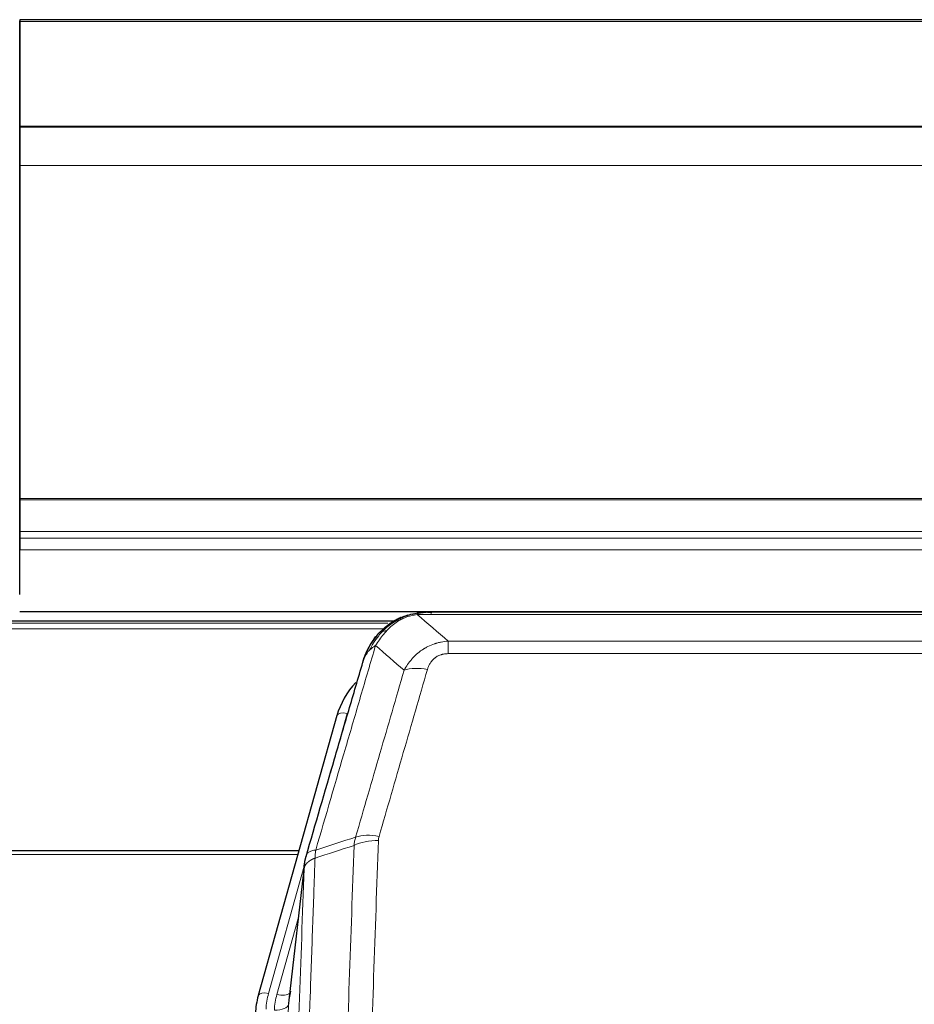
# Model space of a CAD drawing. Header units: inches. Extents: x 0 to 23760, y -13 to 16800.
# Tile 78 of 256: x 6556 to 6809, y 7290 to 7567. Entities that reach past the tile are written whole.
import ezdxf

# ---------------------------------------------------------------- set-up
doc = ezdxf.new("R2010")
doc.units = ezdxf.units.IN
doc.layers.add('1', color=7, linetype='Continuous', true_color=0xffffff)

msp = doc.modelspace()

# ---------------------------------------------------------------- linework, layer by layer
at = {"layer": '1', "color": 2, "linetype": 'Continuous', "lineweight": 25}
for p, q in [((8163.501, 7567.29), (6556.501, 7567.29)), ((6556.501, 7567.29), (6556.501, 7566.746)), ((6556.501, 7549.188), (6556.501, 7566.951)), ((6556.501, 7566.746), (6556.501, 7537.163)), ((6556.501, 7548.366), (6556.501, 7549.188)), ((6556.501, 7533.61), (6556.501, 7548.366)), ((8163.501, 7537.163), (6556.501, 7537.163)), ((6556.501, 7537.163), (6556.501, 7536.977)), ((8163.501, 7536.981), (6556.501, 7536.981)), ((6556.501, 7536.981), (6556.501, 7526.216)), ((6556.501, 7536.977), (6556.501, 7536.981)), ((6556.501, 7533.566), (6556.501, 7533.61)), ((6556.501, 7508.977), (6556.501, 7533.566)), ((6556.501, 7526.216), (6556.501, 7432.388)), ((6556.501, 7508.981), (6556.501, 7508.977)), ((6556.501, 7425.016), (6556.501, 7508.981)), ((6556.501, 7432.388), (6556.501, 7431.944)), ((6556.501, 7431.944), (6556.501, 7423.031)), ((6556.501, 7417.307), (6556.501, 7425.016)), ((6556.501, 7423.031), (6556.501, 7421.187)), ((6556.501, 7421.187), (6556.501, 7417.945)), ((6556.501, 7405.332), (6556.501, 7417.945)), ((6556.501, 7405.332), (6556.501, 7417.307)), ((6556.501, 7400.488), (8163.501, 7400.488)), ((6891.454, 7400.306), (6668.548, 7400.306)), ((6661.967, 7397.791), (6338.017, 7397.791)), ((6663.999, 7398.829), (6663.899, 7398.801)), ((6645.948, 7371.214), (6623.774, 7292.328)), ((6635.221, 7333.043), (6501.001, 7333.043)), ((6636.809, 7329.527), (6632.394, 7291.007)), ((6623.774, 7292.328), (6623.755, 7292.231))]:
    msp.add_line(p, q, dxfattribs=at)
at = {"layer": '1', "color": 110, "linetype": 'Continuous', "lineweight": 13}
for p, q in [((8163.501, 7566.746), (6556.501, 7566.746)), ((8163.501, 7526.216), (6556.501, 7526.216)), ((8163.501, 7432.389), (6556.501, 7432.388)), ((8163.501, 7431.944), (6556.501, 7431.944)), ((8163.501, 7423.031), (6556.501, 7423.031)), ((8163.501, 7421.187), (6556.501, 7421.187)), ((8163.501, 7417.945), (6556.501, 7417.945)), ((6660.334, 7397.23), (6338.833, 7397.23)), ((6663.899, 7398.801), (6663.83, 7398.644)), ((6891.404, 7399.643), (6668.598, 7399.643)), ((6659.109, 7395.617), (6342.752, 7395.617)), ((6677.33, 7392.175), (6882.672, 7392.175)), ((6677.33, 7392.175), (6677.33, 7388.642)), ((6882.672, 7388.642), (6677.33, 7388.642)), ((6648.836, 7371.787), (6644.11, 7354.976)), ((6634.933, 7332.013), (6501.001, 7332.013)), ((6636.734, 7328.735), (6626.662, 7292.901)), ((6636.68, 7328.015), (6632.304, 7289.834)), ((6635.035, 7314.046), (6629.009, 7292.609)), ((6632.304, 7289.834), (6619.237, 6957.94))]:
    msp.add_line(p, q, dxfattribs=at)
for centre, major_axis, ratio, start_param, end_param in [((6671.483, 7378.42), (-9.598, 2.808), 0.562843, 4.8755761, 5.6185342), ((6648.836, 7370.402), (-2.888, 0.812), 0.4480327, 4.837666, 6.2831701), ((6657.634, 7330.365), (9.994, -0.345), 0.559112, 1.5901207, 2.34753), ((6657.822, 7331.537), (9.604, -2.788), 0.5442898, 1.7274916, 2.473129), ((6626.662, 7291.516), (-2.888, 0.812), 0.4480327, 4.837666, 6.2831701), ((6649.983, 7287.75), (24.033, -0.038), 0.8858289, 2.8989744, 3.1081259), ((6652.33, 7287.457), (24.033, -0.038), 0.8858289, 2.8989744, 3.1081259), ((6629.009, 7294.456), (-3.851, 1.082), 0.4480327, 1.6960734, 2.8915811), ((6628.312, 7290.054), (-3.997, 0.157), 0.4614673, 1.5889619, 3.1073983)]:
    msp.add_ellipse(centre, major_axis=major_axis, ratio=ratio, start_param=start_param, end_param=end_param, dxfattribs=at)
at = {"layer": '1', "color": 2, "linetype": 'Continuous', "lineweight": 25}
for centre, major_axis, ratio, start_param, end_param in [((6672.142, 7365.201), (27.014, -0.465), 0.8900028, 2.4681787, 2.912319), ((6649.983, 7286.365), (27.027, -0.37), 0.8864308, 2.9096812, 3.1188327), ((6652.33, 7289.304), (-20.035, -0.399), 0.8846078, 6.0216334, 6.2307848)]:
    msp.add_ellipse(centre, major_axis=major_axis, ratio=ratio, start_param=start_param, end_param=end_param, dxfattribs=at)
for points, knots in [([(6663.83, 7398.644), (6664.288, 7398.867), (6664.752, 7399.067), (6666.622, 7399.768), (6668.059, 7400.074), (6669.469, 7400.163)], [0, 0, 0, 0, 0.25, 0.25, 1, 1, 1, 1]), ([(6672.711, 7400.068), (6672.706, 7400.07), (6672.695, 7400.074), (6672.679, 7400.08), (6672.662, 7400.085), (6672.645, 7400.091), (6672.628, 7400.097), (6672.61, 7400.102), (6672.592, 7400.108), (6672.573, 7400.113), (6672.554, 7400.119), (6672.535, 7400.124), (6672.515, 7400.13), (6672.495, 7400.135), (6672.474, 7400.141), (6672.453, 7400.146), (6672.432, 7400.151), (6672.41, 7400.156), (6672.388, 7400.162), (6672.365, 7400.167), (6672.342, 7400.172), (6672.319, 7400.177), (6672.295, 7400.182), (6672.271, 7400.187), (6672.247, 7400.192), (6672.222, 7400.197), (6672.196, 7400.201), (6672.171, 7400.206), (6672.145, 7400.211), (6672.118, 7400.215), (6672.091, 7400.22), (6672.064, 7400.224), (6672.036, 7400.228), (6672.008, 7400.233), (6671.98, 7400.237), (6671.951, 7400.241), (6671.922, 7400.245), (6671.892, 7400.249), (6671.862, 7400.252), (6671.831, 7400.256), (6671.801, 7400.26), (6671.769, 7400.263), (6671.738, 7400.266), (6671.706, 7400.27), (6671.673, 7400.273), (6671.641, 7400.276), (6671.607, 7400.279), (6671.574, 7400.281), (6671.54, 7400.284), (6671.506, 7400.286), (6671.471, 7400.289), (6671.436, 7400.291), (6671.4, 7400.293), (6671.364, 7400.295), (6671.328, 7400.297), (6671.291, 7400.298), (6671.254, 7400.3), (6671.216, 7400.301), (6671.179, 7400.302), (6671.153, 7400.303), (6671.14, 7400.303)], [0, 0, 0, 0, 0.0121901, 0.0245516, 0.0370849, 0.0497905, 0.0626689, 0.0757204, 0.0889455, 0.1023447, 0.1159182, 0.1296666, 0.14359, 0.1576889, 0.1719636, 0.1864145, 0.2010418, 0.2158458, 0.2308268, 0.2459852, 0.261321, 0.2768347, 0.2925265, 0.3083966, 0.3244452, 0.3406727, 0.357079, 0.3736646, 0.3904296, 0.4073742, 0.4244986, 0.4418029, 0.4592875, 0.4769523, 0.4947976, 0.5128236, 0.5310305, 0.5494183, 0.5679872, 0.5867374, 0.605669, 0.6247822, 0.644077, 0.6635537, 0.6832123, 0.7030529, 0.7230758, 0.7432809, 0.7636685, 0.7842385, 0.8049912, 0.8259267, 0.8470449, 0.8683461, 0.8898303, 0.9114976, 0.9333482, 0.955382, 0.9775993, 1, 1, 1, 1]), ([(6658.787, 7394.918), (6658.972, 7395.113), (6659.162, 7395.303), (6659.934, 7396.046), (6660.544, 7396.563), (6661.813, 7397.501), (6662.473, 7397.922), (6663.374, 7398.415), (6663.601, 7398.532), (6663.83, 7398.644)], [0, 0, 0, 0, 0.125, 0.125, 0.5, 0.5, 0.875, 0.875, 1, 1, 1, 1]), ([(6663.999, 7398.829), (6664.577, 7399.08), (6665.165, 7399.299), (6665.845, 7399.513), (6665.933, 7399.54), (6666.02, 7399.566)], [0, 0, 0, 0, 0.8717446, 0.8717446, 1, 1, 1, 1]), ([(6653.918, 7388.009), (6654.531, 7389.749), (6655.426, 7391.438), (6656.956, 7393.473), (6657.366, 7393.964), (6657.801, 7394.433)], [0, 0, 0, 0, 0.75, 0.75, 1, 1, 1, 1]), ([(6657.421, 7393.963), (6657.478, 7394.066), (6657.547, 7394.169), (6657.683, 7394.324), (6657.739, 7394.38), (6657.801, 7394.433)], [0, 0, 0, 0, 0.6295096, 0.6295096, 1, 1, 1, 1]), ([(6657.801, 7394.433), (6658.018, 7394.668), (6658.242, 7394.897), (6659.116, 7395.747), (6659.806, 7396.328), (6660.533, 7396.854)], [0, 0, 0, 0, 0.2626999, 0.2626999, 1, 1, 1, 1]), ([(6653.279, 7386.235), (6653.285, 7386.257), (6653.297, 7386.301), (6653.315, 7386.367), (6653.333, 7386.432), (6653.352, 7386.498), (6653.37, 7386.563), (6653.389, 7386.628), (6653.408, 7386.692), (6653.427, 7386.756), (6653.446, 7386.82), (6653.466, 7386.884), (6653.485, 7386.947), (6653.505, 7387.01), (6653.525, 7387.073), (6653.545, 7387.135), (6653.565, 7387.197), (6653.586, 7387.259), (6653.606, 7387.321), (6653.627, 7387.382), (6653.648, 7387.443), (6653.669, 7387.504), (6653.69, 7387.564), (6653.711, 7387.625), (6653.732, 7387.684), (6653.754, 7387.744), (6653.776, 7387.803), (6653.797, 7387.862), (6653.819, 7387.921), (6653.841, 7387.98), (6653.863, 7388.038), (6653.885, 7388.096), (6653.908, 7388.153), (6653.93, 7388.21), (6653.953, 7388.267), (6653.975, 7388.324), (6653.998, 7388.381), (6654.021, 7388.437), (6654.044, 7388.493), (6654.067, 7388.548), (6654.09, 7388.604), (6654.113, 7388.659), (6654.136, 7388.713), (6654.16, 7388.768), (6654.183, 7388.822), (6654.207, 7388.876), (6654.231, 7388.93), (6654.254, 7388.983), (6654.278, 7389.036), (6654.302, 7389.089), (6654.326, 7389.141), (6654.35, 7389.193), (6654.374, 7389.245), (6654.398, 7389.297), (6654.422, 7389.348), (6654.446, 7389.399), (6654.471, 7389.45), (6654.495, 7389.501), (6654.519, 7389.551), (6654.544, 7389.601), (6654.568, 7389.651), (6654.593, 7389.7), (6654.618, 7389.749), (6654.642, 7389.798), (6654.667, 7389.847), (6654.692, 7389.895), (6654.716, 7389.943), (6654.741, 7389.991), (6654.766, 7390.038), (6654.791, 7390.086), (6654.816, 7390.133), (6654.841, 7390.179), (6654.866, 7390.226), (6654.891, 7390.272), (6654.916, 7390.318), (6654.941, 7390.363), (6654.966, 7390.409), (6654.991, 7390.454), (6655.016, 7390.499), (6655.041, 7390.543), (6655.066, 7390.587), (6655.091, 7390.631), (6655.116, 7390.675), (6655.141, 7390.718), (6655.166, 7390.762), (6655.191, 7390.805), (6655.216, 7390.847), (6655.241, 7390.89), (6655.266, 7390.932), (6655.291, 7390.974), (6655.316, 7391.015), (6655.341, 7391.057), (6655.367, 7391.098), (6655.392, 7391.139), (6655.417, 7391.179), (6655.442, 7391.22), (6655.466, 7391.26), (6655.491, 7391.299), (6655.516, 7391.339), (6655.541, 7391.378), (6655.566, 7391.417), (6655.591, 7391.456), (6655.616, 7391.495), (6655.641, 7391.533), (6655.665, 7391.571), (6655.69, 7391.609), (6655.715, 7391.646), (6655.739, 7391.684), (6655.764, 7391.721), (6655.789, 7391.757), (6655.813, 7391.794), (6655.838, 7391.83), (6655.862, 7391.866), (6655.886, 7391.902), (6655.911, 7391.938), (6655.935, 7391.973), (6655.959, 7392.008), (6655.983, 7392.043), (6656.008, 7392.077), (6656.032, 7392.112), (6656.056, 7392.146), (6656.08, 7392.179), (6656.104, 7392.213), (6656.128, 7392.246), (6656.151, 7392.28), (6656.175, 7392.312), (6656.199, 7392.345), (6656.222, 7392.377), (6656.246, 7392.41), (6656.269, 7392.442), (6656.293, 7392.473), (6656.316, 7392.505), (6656.339, 7392.536), (6656.362, 7392.567), (6656.386, 7392.598), (6656.409, 7392.628), (6656.432, 7392.659), (6656.454, 7392.689), (6656.477, 7392.718), (6656.5, 7392.748), (6656.523, 7392.777), (6656.545, 7392.807), (6656.568, 7392.836), (6656.59, 7392.864), (6656.612, 7392.893), (6656.634, 7392.921), (6656.657, 7392.949), (6656.679, 7392.977), (6656.701, 7393.004), (6656.722, 7393.032), (6656.744, 7393.059), (6656.766, 7393.086), (6656.787, 7393.113), (6656.809, 7393.139), (6656.83, 7393.165), (6656.851, 7393.191), (6656.873, 7393.217), (6656.894, 7393.243), (6656.915, 7393.268), (6656.935, 7393.293), (6656.956, 7393.318), (6656.977, 7393.343), (6656.997, 7393.368), (6657.018, 7393.392), (6657.038, 7393.416), (6657.058, 7393.44), (6657.078, 7393.464), (6657.098, 7393.487), (6657.118, 7393.51), (6657.138, 7393.533), (6657.158, 7393.556), (6657.177, 7393.579), (6657.197, 7393.601), (6657.216, 7393.624), (6657.235, 7393.646), (6657.254, 7393.667), (6657.273, 7393.689), (6657.292, 7393.71), (6657.305, 7393.725), (6657.311, 7393.732)], [0, 0, 0, 0, 0.0080212, 0.0160154, 0.0239827, 0.0319231, 0.0398365, 0.0477229, 0.0555824, 0.0634149, 0.0712205, 0.0789992, 0.0867509, 0.0944756, 0.1021734, 0.1098443, 0.1174881, 0.1251051, 0.1326951, 0.1402581, 0.1477942, 0.1553034, 0.1627856, 0.1702408, 0.1776691, 0.1850704, 0.1924448, 0.1997923, 0.2071128, 0.2144063, 0.2216729, 0.2289126, 0.2361253, 0.243311, 0.2504698, 0.2576016, 0.2647065, 0.2717845, 0.2788355, 0.2858595, 0.2928566, 0.2998268, 0.30677, 0.3136862, 0.3205755, 0.3274379, 0.3342733, 0.3410817, 0.3478632, 0.3546178, 0.3613454, 0.3680461, 0.3747198, 0.3813665, 0.3879863, 0.3945792, 0.4011451, 0.4076841, 0.4141961, 0.4206811, 0.4271393, 0.4335704, 0.4399746, 0.4463519, 0.4527022, 0.4590256, 0.465322, 0.4715915, 0.477834, 0.4840496, 0.4902382, 0.4963999, 0.5025346, 0.5086424, 0.5147232, 0.5207771, 0.526804, 0.532804, 0.5387771, 0.5447232, 0.5506423, 0.5565345, 0.5623997, 0.568238, 0.5740494, 0.5798338, 0.5855912, 0.5913217, 0.5970253, 0.6027019, 0.6083515, 0.6139742, 0.61957, 0.6251388, 0.6306807, 0.6361956, 0.6416836, 0.6471446, 0.6525787, 0.6579858, 0.663366, 0.6687192, 0.6740455, 0.6793448, 0.6846172, 0.6898627, 0.6950812, 0.7002727, 0.7054373, 0.710575, 0.7156857, 0.7207694, 0.7258262, 0.7308561, 0.735859, 0.740835, 0.745784, 0.7507061, 0.7556012, 0.7604694, 0.7653107, 0.7701249, 0.7749123, 0.7796727, 0.7844061, 0.7891127, 0.7937922, 0.7984448, 0.8030705, 0.8076692, 0.812241, 0.8167858, 0.8213037, 0.8257947, 0.8302587, 0.8346957, 0.8391058, 0.843489, 0.8478452, 0.8521745, 0.8564768, 0.8607522, 0.8650006, 0.8692221, 0.8734166, 0.8775842, 0.8817249, 0.8858386, 0.8899254, 0.8939852, 0.8980181, 0.902024, 0.906003, 0.909955, 0.9138802, 0.9177783, 0.9216495, 0.9254938, 0.9293111, 0.9331015, 0.936865, 0.9406015, 0.944311, 0.9479937, 0.9516493, 0.9552781, 0.9588799, 0.9624547, 0.9660026, 0.9695236, 0.9730176, 0.9764847, 0.9799249, 0.9833381, 0.9867243, 0.9900837, 0.993416, 0.9967215, 1, 1, 1, 1]), ([(6637.237, 7331.465), (6639.922, 7340.676), (6642.602, 7349.846), (6646.613, 7363.539), (6647.948, 7368.093), (6650.616, 7377.18), (6651.948, 7381.713), (6653.279, 7386.235)], [0, 0, 0, 0, 0.5, 0.5, 0.75, 0.75, 1, 1, 1, 1]), ([(6653.279, 7386.235), (6653.363, 7386.696), (6653.505, 7387.146), (6653.768, 7387.725), (6653.84, 7387.868), (6653.918, 7388.009)], [0, 0, 0, 0, 0.75, 0.75, 1, 1, 1, 1]), ([(6636.68, 7328.015), (6636.681, 7328.026), (6636.682, 7328.065), (6636.686, 7328.151), (6636.692, 7328.291), (6636.704, 7328.484), (6636.723, 7328.73), (6636.751, 7329.029), (6636.793, 7329.38), (6636.837, 7329.681), (6636.876, 7329.911), (6636.901, 7330.055), (6636.927, 7330.194), (6636.954, 7330.329), (6636.981, 7330.46), (6637.009, 7330.587), (6637.037, 7330.711), (6637.066, 7330.83), (6637.094, 7330.945), (6637.123, 7331.057), (6637.151, 7331.165), (6637.18, 7331.268), (6637.208, 7331.368), (6637.227, 7331.433), (6637.237, 7331.465)], [0, 0, 0, 0, 0.0092499, 0.0337179, 0.073404, 0.128308, 0.1984299, 0.2837694, 0.3843264, 0.5001005, 0.5424888, 0.5838484, 0.6241794, 0.6634821, 0.7017567, 0.7390032, 0.7752221, 0.8104134, 0.8445775, 0.8777146, 0.909825, 0.9409091, 0.9709673, 1, 1, 1, 1])]:
    msp.add_open_spline(points, degree=3, knots=knots, dxfattribs=at)
at = {"layer": '1', "color": 110, "linetype": 'Continuous', "lineweight": 13}
for points, knots in [([(6669.469, 7400.163), (6669.461, 7400.161), (6669.445, 7400.158), (6669.421, 7400.152), (6669.398, 7400.146), (6669.375, 7400.141), (6669.353, 7400.135), (6669.33, 7400.129), (6669.308, 7400.123), (6669.287, 7400.117), (6669.265, 7400.11), (6669.244, 7400.104), (6669.224, 7400.098), (6669.203, 7400.091), (6669.183, 7400.085), (6669.164, 7400.078), (6669.144, 7400.071), (6669.125, 7400.065), (6669.107, 7400.058), (6669.088, 7400.051), (6669.07, 7400.044), (6669.053, 7400.037), (6669.035, 7400.03), (6669.018, 7400.022), (6669.002, 7400.015), (6668.985, 7400.008), (6668.969, 7400), (6668.954, 7399.993), (6668.938, 7399.985), (6668.923, 7399.977), (6668.909, 7399.97), (6668.894, 7399.962), (6668.88, 7399.954), (6668.867, 7399.946), (6668.853, 7399.938), (6668.84, 7399.93), (6668.828, 7399.922), (6668.815, 7399.914), (6668.803, 7399.906), (6668.791, 7399.897), (6668.78, 7399.889), (6668.769, 7399.88), (6668.758, 7399.872), (6668.748, 7399.863), (6668.738, 7399.855), (6668.728, 7399.846), (6668.719, 7399.837), (6668.71, 7399.829), (6668.701, 7399.82), (6668.693, 7399.811), (6668.685, 7399.802), (6668.677, 7399.793), (6668.669, 7399.784), (6668.662, 7399.775), (6668.656, 7399.766), (6668.649, 7399.757), (6668.643, 7399.747), (6668.637, 7399.738), (6668.632, 7399.729), (6668.627, 7399.719), (6668.622, 7399.71), (6668.618, 7399.701), (6668.614, 7399.691), (6668.61, 7399.682), (6668.607, 7399.672), (6668.603, 7399.662), (6668.601, 7399.653), (6668.599, 7399.646), (6668.598, 7399.643)], [0, 0, 0, 0, 0.0185022, 0.0368847, 0.0551481, 0.073293, 0.0913199, 0.1092294, 0.1270222, 0.1446988, 0.1622598, 0.1797059, 0.1970378, 0.2142561, 0.2313614, 0.2483544, 0.265236, 0.2820066, 0.2986672, 0.3152184, 0.331661, 0.3479958, 0.3642235, 0.380345, 0.3963611, 0.4122725, 0.4280803, 0.4437851, 0.459388, 0.4748898, 0.4902915, 0.5055939, 0.5207981, 0.535905, 0.5509156, 0.565831, 0.5806521, 0.5953801, 0.6100159, 0.6245607, 0.6390157, 0.6533819, 0.6676604, 0.6818526, 0.6959596, 0.7099825, 0.7239227, 0.7377815, 0.75156, 0.7652597, 0.7788818, 0.7924277, 0.8058989, 0.8192966, 0.8326224, 0.8458776, 0.8590638, 0.8721825, 0.8852351, 0.8982233, 0.9111485, 0.9240124, 0.9368166, 0.9495628, 0.9622525, 0.9748874, 0.9874694, 1, 1, 1, 1]), ([(6671.14, 7400.303), (6671.126, 7400.303), (6671.098, 7400.304), (6671.056, 7400.305), (6671.016, 7400.305), (6670.976, 7400.305), (6670.938, 7400.306), (6670.901, 7400.305), (6670.864, 7400.305), (6670.829, 7400.305), (6670.795, 7400.304), (6670.762, 7400.304), (6670.73, 7400.303), (6670.698, 7400.302), (6670.668, 7400.301), (6670.64, 7400.3), (6670.612, 7400.299), (6670.585, 7400.298), (6670.559, 7400.297), (6670.534, 7400.296), (6670.511, 7400.295), (6670.488, 7400.294), (6670.466, 7400.292), (6670.446, 7400.291), (6670.427, 7400.29), (6670.408, 7400.289), (6670.391, 7400.288), (6670.374, 7400.287), (6670.359, 7400.286), (6670.345, 7400.285), (6670.332, 7400.284), (6670.32, 7400.283), (6670.309, 7400.282), (6670.299, 7400.281), (6670.29, 7400.281), (6670.282, 7400.28), (6670.275, 7400.28), (6670.27, 7400.279), (6670.265, 7400.279), (6670.252, 7400.278), (6670.232, 7400.276), (6670.203, 7400.273), (6670.174, 7400.271), (6670.146, 7400.268), (6670.118, 7400.265), (6670.09, 7400.262), (6670.063, 7400.26), (6670.036, 7400.257), (6670.009, 7400.253), (6669.983, 7400.25), (6669.957, 7400.247), (6669.931, 7400.244), (6669.906, 7400.24), (6669.881, 7400.237), (6669.856, 7400.234), (6669.832, 7400.23), (6669.808, 7400.226), (6669.784, 7400.223), (6669.761, 7400.219), (6669.738, 7400.215), (6669.715, 7400.212), (6669.693, 7400.208), (6669.671, 7400.204), (6669.649, 7400.2), (6669.628, 7400.196), (6669.607, 7400.192), (6669.586, 7400.188), (6669.566, 7400.184), (6669.546, 7400.18), (6669.526, 7400.176), (6669.507, 7400.172), (6669.488, 7400.167), (6669.475, 7400.165), (6669.469, 7400.163)], [0, 0, 0, 0, 0.0247661, 0.0489206, 0.0724636, 0.0953949, 0.1177147, 0.1394229, 0.1605195, 0.1810045, 0.2008779, 0.2201398, 0.23879, 0.2568287, 0.2742558, 0.2910713, 0.3072753, 0.3228676, 0.3378484, 0.3522176, 0.3659752, 0.3791212, 0.3916556, 0.4035785, 0.4148897, 0.4255894, 0.4356775, 0.445154, 0.454019, 0.4622723, 0.4699141, 0.4769443, 0.4833629, 0.48917, 0.4943654, 0.4989493, 0.5029216, 0.5062824, 0.5090316, 0.5111692, 0.5284651, 0.5456049, 0.5625886, 0.5794163, 0.5960881, 0.612604, 0.6289642, 0.6451687, 0.6612176, 0.6771111, 0.6928491, 0.7084319, 0.7238594, 0.7391318, 0.7542492, 0.7692118, 0.7840195, 0.7986726, 0.8131712, 0.8275153, 0.8417051, 0.8557408, 0.8696224, 0.8833501, 0.8969241, 0.9103445, 0.9236114, 0.936725, 0.9496856, 0.9624932, 0.975148, 0.9876502, 1, 1, 1, 1]), ([(6660.011, 7395.131), (6660.16, 7395.289), (6660.312, 7395.444), (6660.926, 7396.053), (6661.406, 7396.481), (6662.4, 7397.268), (6662.914, 7397.626), (6663.622, 7398.051), (6663.8, 7398.153), (6663.98, 7398.25)], [0, 0, 0, 0, 0.125, 0.125, 0.5, 0.5, 0.875, 0.875, 1, 1, 1, 1]), ([(6663.83, 7398.644), (6663.828, 7398.614), (6663.83, 7398.582), (6663.843, 7398.496), (6663.859, 7398.441), (6663.908, 7398.337), (6663.94, 7398.288), (6663.98, 7398.25)], [0, 0, 0, 0, 0.25, 0.25, 0.625, 0.625, 1, 1, 1, 1]), ([(6663.98, 7398.25), (6664.341, 7398.444), (6664.708, 7398.62), (6666.202, 7399.247), (6667.378, 7399.541), (6668.598, 7399.643)], [0, 0, 0, 0, 0.25, 0.25, 1, 1, 1, 1]), ([(6655.129, 7389.593), (6655.827, 7391.046), (6656.698, 7392.44), (6658.059, 7394.123), (6658.415, 7394.529), (6658.787, 7394.918)], [0, 0, 0, 0, 0.75, 0.75, 1, 1, 1, 1]), ([(6656.836, 7390.924), (6657.529, 7392.039), (6658.295, 7393.137), (6659.422, 7394.486), (6659.712, 7394.814), (6660.011, 7395.131)], [0, 0, 0, 0, 0.75, 0.75, 1, 1, 1, 1]), ([(6657.801, 7394.433), (6657.832, 7394.46), (6657.864, 7394.486), (6657.999, 7394.588), (6658.112, 7394.657), (6658.361, 7394.78), (6658.497, 7394.832), (6658.689, 7394.891), (6658.737, 7394.905), (6658.787, 7394.918)], [0, 0, 0, 0, 0.125, 0.125, 0.5, 0.5, 0.875, 0.875, 1, 1, 1, 1]), ([(6658.787, 7394.918), (6658.885, 7394.945), (6658.987, 7394.968), (6659.244, 7395.018), (6659.401, 7395.042), (6659.712, 7395.086), (6659.865, 7395.107), (6660.011, 7395.131)], [0, 0, 0, 0, 0.25, 0.25, 0.625, 0.625, 1, 1, 1, 1]), ([(6664.903, 7383.962), (6665.2, 7384.529), (6665.527, 7385.076), (6666.24, 7386.128), (6666.626, 7386.632), (6667.254, 7387.355), (6667.526, 7387.648), (6667.812, 7387.933), (6667.927, 7388.046), (6667.985, 7388.102), (6668.16, 7388.269), (6668.279, 7388.378), (6668.881, 7388.914), (6669.391, 7389.311), (6670.063, 7389.765), (6670.199, 7389.854), (6670.406, 7389.984), (6670.476, 7390.027), (6670.615, 7390.111), (6670.685, 7390.153), (6671.038, 7390.358), (6671.324, 7390.512), (6672.201, 7390.945), (6672.805, 7391.195), (6673.509, 7391.432), (6673.588, 7391.458), (6673.745, 7391.508), (6673.824, 7391.533), (6674.062, 7391.604), (6674.222, 7391.649), (6674.701, 7391.776), (6675.024, 7391.85), (6675.999, 7392.042), (6676.659, 7392.128), (6677.33, 7392.175)], [0, 0, 0, 0, 0.125, 0.125, 0.25, 0.25, 0.3125, 0.328125, 0.328125, 0.34375, 0.34375, 0.375, 0.375, 0.5, 0.5, 0.53125, 0.53125, 0.546875, 0.546875, 0.5625, 0.5625, 0.625, 0.625, 0.75, 0.75, 0.765625, 0.765625, 0.78125, 0.78125, 0.8125, 0.8125, 0.875, 0.875, 1, 1, 1, 1]), ([(6656.836, 7390.924), (6655.438, 7386.169), (6654.038, 7381.403), (6651.236, 7371.847), (6649.833, 7367.058), (6645.62, 7352.655), (6642.804, 7343.007), (6639.982, 7333.314)], [0, 0, 0, 0, 0.25, 0.25, 0.5, 0.5, 1, 1, 1, 1]), ([(6653.918, 7388.009), (6653.957, 7388.08), (6653.998, 7388.15), (6654.165, 7388.427), (6654.304, 7388.631), (6654.608, 7389.028), (6654.772, 7389.221), (6655.007, 7389.47), (6655.067, 7389.532), (6655.129, 7389.593)], [0, 0, 0, 0, 0.125, 0.125, 0.5, 0.5, 0.875, 0.875, 1, 1, 1, 1]), ([(6655.129, 7389.593), (6655.251, 7389.716), (6655.379, 7389.835), (6655.712, 7390.127), (6655.922, 7390.296), (6656.364, 7390.62), (6656.595, 7390.775), (6656.836, 7390.924)], [0, 0, 0, 0, 0.25, 0.25, 0.625, 0.625, 1, 1, 1, 1]), ([(6671.483, 7384.206), (6671.504, 7384.278), (6671.526, 7384.35), (6671.572, 7384.494), (6671.596, 7384.565), (6671.672, 7384.779), (6671.726, 7384.919), (6671.844, 7385.197), (6671.907, 7385.335), (6672.044, 7385.606), (6672.117, 7385.74), (6672.275, 7386.005), (6672.359, 7386.135), (6672.494, 7386.327), (6672.54, 7386.391), (6672.637, 7386.517), (6672.687, 7386.579), (6672.84, 7386.763), (6672.948, 7386.882), (6673.176, 7387.111), (6673.296, 7387.222), (6673.486, 7387.38), (6673.583, 7387.458), (6673.684, 7387.533), (6673.752, 7387.583), (6673.787, 7387.607), (6673.961, 7387.727), (6674.105, 7387.817), (6674.552, 7388.065), (6674.869, 7388.204), (6675.289, 7388.344), (6675.375, 7388.37), (6675.548, 7388.419), (6675.634, 7388.442), (6675.896, 7388.503), (6676.072, 7388.537), (6676.427, 7388.59), (6676.605, 7388.61), (6676.966, 7388.635), (6677.147, 7388.642), (6677.33, 7388.642)], [0, 0, 0, 0, 0.03125, 0.03125, 0.0625, 0.0625, 0.125, 0.125, 0.1875, 0.1875, 0.25, 0.25, 0.3125, 0.3125, 0.34375, 0.34375, 0.375, 0.375, 0.4375, 0.4375, 0.5, 0.5, 0.53125, 0.546875, 0.546875, 0.5625, 0.5625, 0.625, 0.625, 0.75, 0.75, 0.78125, 0.78125, 0.8125, 0.8125, 0.875, 0.875, 0.9375, 0.9375, 1, 1, 1, 1]), ([(6651.225, 7336.964), (6653.513, 7344.858), (6655.797, 7352.721), (6659.217, 7364.47), (6660.356, 7368.379), (6662.631, 7376.182), (6663.767, 7380.076), (6664.903, 7383.962)], [0, 0, 0, 0, 0.5, 0.5, 0.75, 0.75, 1, 1, 1, 1]), ([(6671.483, 7384.206), (6670.349, 7380.314), (6669.214, 7376.414), (6666.941, 7368.599), (6665.804, 7364.684), (6662.388, 7352.916), (6660.107, 7345.041), (6657.822, 7337.135)], [0, 0, 0, 0, 0.25, 0.25, 0.5, 0.5, 1, 1, 1, 1]), ([(6657.634, 7335.958), (6657.196, 7323.245), (6656.306, 7297.667), (6655.385, 7271.787), (6654.683, 7252.264), (6654.447, 7245.737), (6653.972, 7232.647), (6653.732, 7226.082), (6653.006, 7206.333), (6652.515, 7193.096), (6651.892, 7176.461), (6651.766, 7173.13), (6651.515, 7166.459), (6651.137, 7156.441), (6650.754, 7146.386), (6649.984, 7126.228), (6648.941, 7099.22), (6647.334, 7058.316), (6646.233, 7030.786), (6645.676, 7016.955)], [0, 0, 0, 0, 0.125, 0.25, 0.25, 0.3125, 0.3125, 0.375, 0.375, 0.5, 0.5, 0.53125, 0.53125, 0.5625, 0.625, 0.625, 0.75, 0.875, 1, 1, 1, 1]), ([(6657.634, 7335.958), (6657.641, 7336.157), (6657.66, 7336.354), (6657.722, 7336.747), (6657.766, 7336.942), (6657.822, 7337.135)], [0, 0, 0, 0, 0.5, 0.5, 1, 1, 1, 1]), ([(6639.982, 7333.314), (6639.573, 7333.28), (6639.2, 7333.21), (6638.542, 7333.006), (6638.256, 7332.872), (6637.785, 7332.55), (6637.599, 7332.362), (6637.336, 7331.943), (6637.258, 7331.712), (6637.237, 7331.465)], [0, 0, 0, 0, 0.25, 0.25, 0.5, 0.5, 0.75, 0.75, 1, 1, 1, 1]), ([(6638.792, 7015.994), (6639.351, 7029.807), (6640.453, 7057.302), (6642.062, 7098.154), (6643.106, 7125.128), (6643.878, 7145.261), (6644.261, 7155.303), (6644.64, 7165.308), (6644.891, 7171.97), (6645.017, 7175.297), (6645.641, 7191.911), (6646.133, 7205.132), (6646.859, 7224.856), (6647.099, 7231.412), (6647.576, 7244.486), (6647.812, 7251.004), (6648.515, 7270.502), (6649.437, 7296.349), (6650.328, 7321.895), (6650.767, 7334.592)], [0, 0, 0, 0, 0.125, 0.25, 0.375, 0.375, 0.4375, 0.46875, 0.46875, 0.5, 0.5, 0.625, 0.625, 0.6875, 0.6875, 0.75, 0.75, 0.875, 1, 1, 1, 1]), ([(6639.77, 7331.023), (6639.791, 7331.425), (6639.806, 7331.811), (6639.864, 7332.57), (6639.907, 7332.942), (6639.982, 7333.314)], [0, 0, 0, 0, 0.5, 0.5, 1, 1, 1, 1]), ([(6639.77, 7331.023), (6639.714, 7329.411), (6639.658, 7327.798), (6639.546, 7324.569), (6639.378, 7319.722), (6638.982, 7308.386), (6638.638, 7298.627), (6637.945, 7279.051), (6637.005, 7252.795), (6635.547, 7212.95), (6634.542, 7186.079), (6633.968, 7170.877), (6633.904, 7169.187), (6633.776, 7165.805), (6633.584, 7160.727), (6633.132, 7148.857), (6632.741, 7138.642), (6632.412, 7130.108), (6632.346, 7128.4), (6632.215, 7124.982), (6632.016, 7119.852), (6631.551, 7107.86), (6631.148, 7097.543), (6630.337, 7076.861), (6629.24, 7049.153), (6628.112, 7021.18), (6627.541, 7007.127)], [0, 0, 0, 0, 0.015625, 0.015625, 0.03125, 0.0625, 0.125, 0.125, 0.25, 0.375, 0.5, 0.5, 0.515625, 0.515625, 0.53125, 0.5625, 0.625, 0.625, 0.640625, 0.640625, 0.65625, 0.6875, 0.75, 0.75, 0.875, 1, 1, 1, 1]), ([(6639.77, 7331.023), (6639.757, 7331.019), (6639.732, 7331.009), (6639.694, 7330.995), (6639.656, 7330.98), (6639.617, 7330.965), (6639.579, 7330.95), (6639.541, 7330.934), (6639.502, 7330.919), (6639.464, 7330.903), (6639.425, 7330.886), (6639.386, 7330.87), (6639.347, 7330.853), (6639.308, 7330.836), (6639.269, 7330.819), (6639.23, 7330.801), (6639.191, 7330.783), (6639.152, 7330.765), (6639.113, 7330.746), (6639.074, 7330.728), (6639.034, 7330.708), (6638.995, 7330.689), (6638.956, 7330.669), (6638.917, 7330.649), (6638.877, 7330.629), (6638.838, 7330.608), (6638.799, 7330.587), (6638.76, 7330.566), (6638.721, 7330.545), (6638.682, 7330.523), (6638.643, 7330.501), (6638.604, 7330.478), (6638.565, 7330.455), (6638.527, 7330.432), (6638.488, 7330.409), (6638.45, 7330.385), (6638.411, 7330.361), (6638.373, 7330.336), (6638.335, 7330.311), (6638.297, 7330.286), (6638.259, 7330.261), (6638.221, 7330.235), (6638.184, 7330.209), (6638.147, 7330.183), (6638.109, 7330.156), (6638.073, 7330.129), (6638.036, 7330.101), (6637.999, 7330.073), (6637.963, 7330.045), (6637.927, 7330.017), (6637.892, 7329.988), (6637.856, 7329.958), (6637.821, 7329.929), (6637.786, 7329.899), (6637.751, 7329.869), (6637.717, 7329.838), (6637.683, 7329.807), (6637.65, 7329.776), (6637.616, 7329.744), (6637.581, 7329.71), (6637.544, 7329.673), (6637.506, 7329.634), (6637.468, 7329.594), (6637.432, 7329.554), (6637.396, 7329.514), (6637.361, 7329.474), (6637.326, 7329.434), (6637.293, 7329.393), (6637.26, 7329.352), (6637.229, 7329.312), (6637.198, 7329.27), (6637.168, 7329.229), (6637.139, 7329.187), (6637.11, 7329.146), (6637.083, 7329.104), (6637.056, 7329.062), (6637.03, 7329.02), (6637.006, 7328.977), (6636.982, 7328.935), (6636.958, 7328.892), (6636.936, 7328.849), (6636.915, 7328.806), (6636.894, 7328.763), (6636.874, 7328.72), (6636.856, 7328.677), (6636.838, 7328.633), (6636.821, 7328.59), (6636.805, 7328.546), (6636.789, 7328.502), (6636.775, 7328.458), (6636.762, 7328.414), (6636.749, 7328.37), (6636.737, 7328.326), (6636.726, 7328.282), (6636.716, 7328.237), (6636.707, 7328.193), (6636.699, 7328.149), (6636.692, 7328.104), (6636.686, 7328.059), (6636.682, 7328.03), (6636.68, 7328.015)], [0, 0, 0, 0, 0.0069372, 0.0139334, 0.0209887, 0.028103, 0.0352764, 0.0425088, 0.0498003, 0.0571509, 0.0645605, 0.0720292, 0.0795569, 0.0871437, 0.0947896, 0.1024945, 0.1102584, 0.1180815, 0.1259636, 0.1339048, 0.141905, 0.1499643, 0.1580827, 0.1662601, 0.1744966, 0.1827922, 0.1911468, 0.1995605, 0.2080333, 0.2165651, 0.225156, 0.233806, 0.2425151, 0.2512832, 0.2601104, 0.2689967, 0.277942, 0.2869465, 0.29601, 0.3051325, 0.3143142, 0.3235549, 0.3328547, 0.3422136, 0.3516315, 0.3611085, 0.3706446, 0.3802398, 0.3898941, 0.3996074, 0.4093798, 0.4192113, 0.4291019, 0.4390515, 0.4490602, 0.459128, 0.4692549, 0.4794409, 0.4896859, 0.4999901, 0.5124905, 0.524991, 0.5374914, 0.5499918, 0.5624922, 0.5749926, 0.587493, 0.5999934, 0.6124937, 0.6249941, 0.6374944, 0.6499948, 0.6624951, 0.6749954, 0.6874957, 0.699996, 0.7124963, 0.7249966, 0.7374968, 0.7499971, 0.7624973, 0.7749976, 0.7874978, 0.799998, 0.8124982, 0.8249984, 0.8374986, 0.8499988, 0.8624989, 0.8749991, 0.8874992, 0.8999993, 0.9124995, 0.9249996, 0.9374997, 0.9499998, 0.9624998, 0.9749999, 0.9875, 1, 1, 1, 1]), ([(6624.485, 7005.347), (6625.055, 7019.346), (6626.18, 7047.214), (6627.274, 7074.818), (6628.083, 7095.422), (6628.485, 7105.699), (6628.949, 7117.646), (6629.146, 7122.756), (6629.278, 7126.161), (6629.343, 7127.863), (6629.671, 7136.365), (6630.061, 7146.541), (6630.512, 7158.367), (6630.704, 7163.425), (6630.831, 7166.795), (6630.895, 7168.479), (6631.467, 7183.622), (6632.469, 7210.391), (6633.923, 7250.084), (6635.33, 7289.318), (6636.236, 7315.167), (6636.68, 7328.015)], [0, 0, 0, 0, 0.125, 0.25, 0.25, 0.3125, 0.34375, 0.359375, 0.359375, 0.375, 0.375, 0.4375, 0.46875, 0.484375, 0.484375, 0.5, 0.5, 0.625, 0.75, 0.875, 1, 1, 1, 1])]:
    msp.add_open_spline(points, degree=3, knots=knots, dxfattribs=at)
at = {"layer": '1', "color": 2, "linetype": 'Continuous', "lineweight": 25}
for points, degree in [([(6669.406, 7400.226), (6669.987, 7400.281), (6670.567, 7400.307), (6671.14, 7400.303)], 3), ([(6663.901, 7398.803), (6662.034, 7397.968), (6660.387, 7396.747)], 2)]:
    msp.add_open_spline(points, degree=degree, dxfattribs=at)
at = {"layer": '1', "color": 110, "linetype": 'Continuous', "lineweight": 13}
for points in [[(6668.598, 7399.643), (6671.491, 7397.151), (6674.402, 7394.662), (6677.33, 7392.175)], [(6664.903, 7383.962), (6662.199, 7386.28), (6659.51, 7388.601), (6656.836, 7390.924)], [(6639.982, 7333.314), (6643.729, 7334.529), (6647.477, 7335.746), (6651.225, 7336.964)], [(6650.767, 7334.592), (6650.807, 7334.999), (6650.924, 7335.801), (6651.113, 7336.581), (6651.225, 7336.964)], [(6650.767, 7334.592), (6647.1, 7333.401), (6643.435, 7332.211), (6639.77, 7331.023)]]:
    msp.add_open_spline(points, degree=3, dxfattribs=at)

doc.saveas('drawing.dxf')
